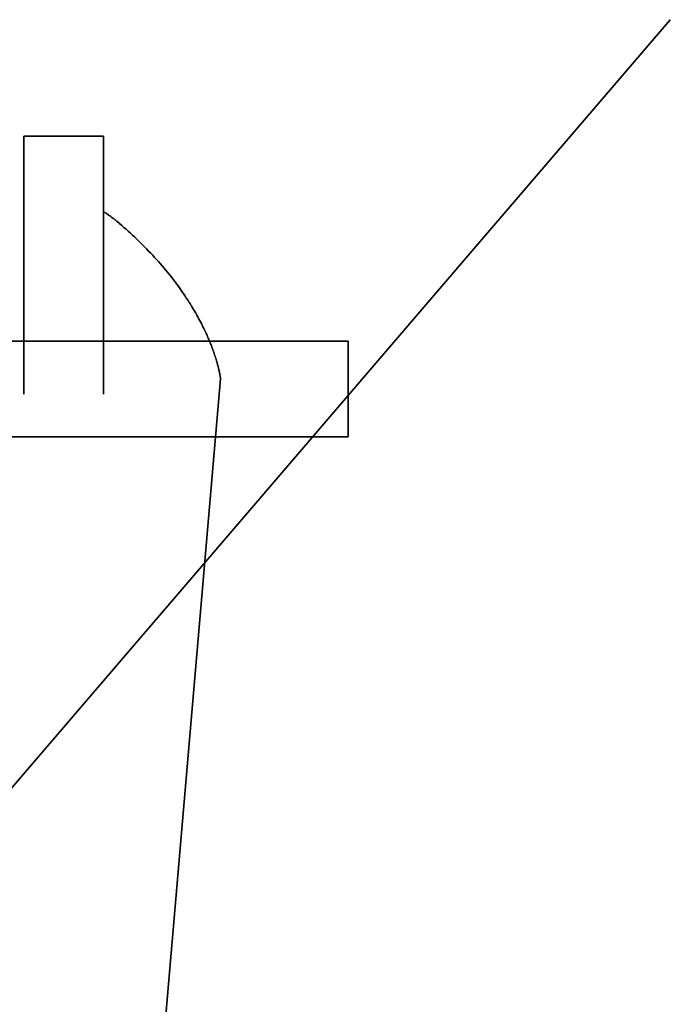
# Model space of a CAD drawing. Header units: inches. Extents: x 0 to 474, y -297 to 0.
# Tile 153 of 256: x 209.566 to 210.515, y -166.652 to -165.218. Entities that reach past the tile are written whole.
import ezdxf

# ---------------------------------------------------------------- set-up
doc = ezdxf.new("R2010")
doc.units = ezdxf.units.IN
doc.header["$MEASUREMENT"] = 0

msp = doc.modelspace()

# ---------------------------------------------------------------- linework, layer by layer
at = {"color": 7, "true_color": 0xffffff}
for p, q in [((207.5848, -168.6313), (210.5148, -165.2183)), ((210.5148, -165.2183), (207.5848, -168.6313)), ((209.5724, -165.3878), (209.5724, -165.7638)), ((209.5724, -165.7638), (209.5724, -165.3878)), ((209.5724, -165.3878), (209.6887, -165.3878)), ((209.6887, -165.3878), (209.5724, -165.3878)), ((209.6887, -165.3878), (209.6887, -165.7638)), ((209.6887, -165.7638), (209.6887, -165.3878)), ((209.6898, -165.4985), (209.691, -165.4992)), ((209.691, -165.4992), (209.6898, -165.4985)), ((209.691, -165.4992), (209.6922, -165.5)), ((209.6922, -165.5), (209.691, -165.4992)), ((209.6922, -165.5), (209.6934, -165.5009)), ((209.6934, -165.5009), (209.6922, -165.5)), ((209.6934, -165.5009), (209.6947, -165.5017)), ((209.6947, -165.5017), (209.6934, -165.5009)), ((209.6947, -165.5017), (209.6961, -165.5027)), ((209.6961, -165.5027), (209.6947, -165.5017)), ((209.6961, -165.5027), (209.6976, -165.5037)), ((209.6976, -165.5037), (209.6961, -165.5027)), ((209.6976, -165.5037), (209.6991, -165.5049)), ((209.6991, -165.5049), (209.6976, -165.5037)), ((209.6991, -165.5049), (209.7009, -165.5061)), ((209.7009, -165.5061), (209.6991, -165.5049)), ((209.7009, -165.5061), (209.7029, -165.5077)), ((209.7029, -165.5077), (209.7009, -165.5061)), ((209.7081, -165.5119), (209.7119, -165.5151)), ((209.7119, -165.5151), (209.7081, -165.5119)), ((209.7119, -165.5151), (209.7152, -165.5179)), ((209.7152, -165.5179), (209.7119, -165.5151)), ((209.7152, -165.5179), (209.7184, -165.5207)), ((209.7184, -165.5207), (209.7152, -165.5179)), ((209.7184, -165.5207), (209.7216, -165.5235)), ((209.7216, -165.5235), (209.7184, -165.5207)), ((209.7216, -165.5235), (209.7247, -165.5263)), ((209.7247, -165.5263), (209.7216, -165.5235)), ((209.7247, -165.5263), (209.7278, -165.5291)), ((209.7278, -165.5291), (209.7247, -165.5263)), ((209.7278, -165.5291), (209.7308, -165.5319)), ((209.7308, -165.5319), (209.7278, -165.5291)), ((209.7308, -165.5319), (209.7338, -165.5347)), ((209.7338, -165.5347), (209.7308, -165.5319)), ((209.7338, -165.5347), (209.7367, -165.5375)), ((209.7367, -165.5375), (209.7338, -165.5347)), ((209.7367, -165.5375), (209.7396, -165.5403)), ((209.7396, -165.5403), (209.7367, -165.5375)), ((209.7396, -165.5403), (209.7425, -165.5431)), ((209.7425, -165.5431), (209.7396, -165.5403)), ((209.7425, -165.5431), (209.7453, -165.5459)), ((209.7453, -165.5459), (209.7425, -165.5431)), ((209.7453, -165.5459), (209.7484, -165.549)), ((209.7484, -165.549), (209.7453, -165.5459)), ((209.7484, -165.549), (209.7515, -165.5521)), ((209.7515, -165.5521), (209.7484, -165.549)), ((209.7515, -165.5521), (209.7544, -165.5552)), ((209.7544, -165.5552), (209.7515, -165.5521)), ((209.7544, -165.5552), (209.7574, -165.5583)), ((209.7574, -165.5583), (209.7544, -165.5552)), ((209.7574, -165.5583), (209.7603, -165.5613)), ((209.7603, -165.5613), (209.7574, -165.5583)), ((209.7603, -165.5613), (209.7631, -165.5644)), ((209.7631, -165.5644), (209.7603, -165.5613)), ((209.7631, -165.5644), (209.7659, -165.5675)), ((209.7659, -165.5675), (209.7631, -165.5644)), ((209.7659, -165.5675), (209.7686, -165.5705)), ((209.7686, -165.5705), (209.7659, -165.5675)), ((209.7686, -165.5705), (209.7713, -165.5735)), ((209.7713, -165.5735), (209.7686, -165.5705)), ((209.7713, -165.5735), (209.7739, -165.5765)), ((209.7739, -165.5765), (209.7713, -165.5735)), ((209.7739, -165.5765), (209.7764, -165.5796)), ((209.7764, -165.5796), (209.7739, -165.5765)), ((209.7764, -165.5796), (209.7789, -165.5826)), ((209.7789, -165.5826), (209.7764, -165.5796)), ((209.7789, -165.5826), (209.7814, -165.5855)), ((209.7814, -165.5855), (209.7789, -165.5826)), ((209.7814, -165.5855), (209.7838, -165.5885)), ((209.7838, -165.5885), (209.7814, -165.5855)), ((209.7838, -165.5885), (209.7862, -165.5915)), ((209.7862, -165.5915), (209.7838, -165.5885)), ((209.7862, -165.5915), (209.7885, -165.5944)), ((209.7885, -165.5944), (209.7862, -165.5915)), ((209.7885, -165.5944), (209.7907, -165.5973)), ((209.7907, -165.5973), (209.7885, -165.5944)), ((209.7907, -165.5973), (209.793, -165.6002)), ((209.793, -165.6002), (209.7907, -165.5973)), ((209.793, -165.6002), (209.7951, -165.6031)), ((209.7951, -165.6031), (209.793, -165.6002)), ((209.7951, -165.6031), (209.7972, -165.606)), ((209.7972, -165.606), (209.7951, -165.6031)), ((209.7972, -165.606), (209.7993, -165.6089)), ((209.7993, -165.6089), (209.7972, -165.606)), ((209.7993, -165.6089), (209.8013, -165.6117)), ((209.8013, -165.6117), (209.7993, -165.6089)), ((209.8013, -165.6117), (209.8035, -165.6148)), ((209.8035, -165.6148), (209.8013, -165.6117)), ((209.8035, -165.6148), (209.8057, -165.618)), ((209.8057, -165.618), (209.8035, -165.6148)), ((209.8057, -165.618), (209.8078, -165.6211)), ((209.8078, -165.6211), (209.8057, -165.618)), ((209.8078, -165.6211), (209.8098, -165.6241)), ((209.8098, -165.6241), (209.8078, -165.6211)), ((209.8098, -165.6241), (209.8118, -165.6272)), ((209.8118, -165.6272), (209.8098, -165.6241)), ((209.8118, -165.6272), (209.8135, -165.6299)), ((209.8135, -165.6299), (209.8118, -165.6272)), ((209.8135, -165.6299), (209.8152, -165.6326)), ((209.8152, -165.6326), (209.8135, -165.6299)), ((209.8152, -165.6326), (209.8169, -165.6352)), ((209.8169, -165.6352), (209.8152, -165.6326)), ((209.8169, -165.6352), (209.8185, -165.6379)), ((209.8185, -165.6379), (209.8169, -165.6352)), ((209.8185, -165.6379), (209.82, -165.6405)), ((209.82, -165.6405), (209.8185, -165.6379)), ((209.82, -165.6405), (209.8216, -165.6431)), ((209.8216, -165.6431), (209.82, -165.6405)), ((209.8216, -165.6431), (209.8231, -165.6457)), ((209.8231, -165.6457), (209.8216, -165.6431)), ((209.8231, -165.6457), (209.8245, -165.6483)), ((209.8245, -165.6483), (209.8231, -165.6457)), ((209.8245, -165.6483), (209.8259, -165.6508)), ((209.8259, -165.6508), (209.8245, -165.6483)), ((209.8259, -165.6508), (209.8273, -165.6533)), ((209.8273, -165.6533), (209.8259, -165.6508)), ((209.8273, -165.6533), (209.8286, -165.6558)), ((209.8286, -165.6558), (209.8273, -165.6533)), ((209.8286, -165.6558), (209.8299, -165.6583)), ((209.8299, -165.6583), (209.8286, -165.6558)), ((209.8299, -165.6583), (209.8312, -165.6607)), ((209.8312, -165.6607), (209.8299, -165.6583)), ((209.8312, -165.6607), (209.8324, -165.6631)), ((209.8324, -165.6631), (209.8312, -165.6607)), ((209.8324, -165.6631), (209.8336, -165.6655)), ((209.8336, -165.6655), (209.8324, -165.6631)), ((209.8336, -165.6655), (209.8348, -165.6678)), ((209.8348, -165.6678), (209.8336, -165.6655)), ((209.8348, -165.6678), (209.8358, -165.6699)), ((209.8358, -165.6699), (209.8348, -165.6678)), ((209.8358, -165.6699), (209.8367, -165.6719)), ((209.8367, -165.6719), (209.8358, -165.6699)), ((209.8367, -165.6719), (209.8377, -165.674)), ((209.8377, -165.674), (209.8367, -165.6719)), ((209.8377, -165.674), (209.8386, -165.676)), ((209.8386, -165.676), (209.8377, -165.674)), ((208.1572, -165.6863), (210.0454, -165.6863)), ((210.0454, -165.6863), (208.1572, -165.6863)), ((209.8386, -165.676), (209.8395, -165.6779)), ((209.8395, -165.6779), (209.8386, -165.676)), ((209.8395, -165.6779), (209.8403, -165.6799)), ((209.8403, -165.6799), (209.8395, -165.6779)), ((209.8403, -165.6799), (209.8412, -165.6818)), ((209.8412, -165.6818), (209.8403, -165.6799)), ((209.8412, -165.6818), (209.842, -165.6837)), ((209.842, -165.6837), (209.8412, -165.6818)), ((209.842, -165.6837), (209.8427, -165.6854)), ((209.8427, -165.6854), (209.842, -165.6837)), ((209.8427, -165.6854), (209.8434, -165.687)), ((209.8434, -165.687), (209.8427, -165.6854)), ((209.8434, -165.687), (209.844, -165.6886)), ((209.844, -165.6886), (209.8434, -165.687)), ((209.844, -165.6886), (209.8447, -165.6902)), ((209.8447, -165.6902), (209.844, -165.6886)), ((210.0454, -165.8259), (210.0454, -165.6863)), ((210.0454, -165.6863), (210.0454, -165.8259)), ((209.8447, -165.6902), (209.8453, -165.6918)), ((209.8453, -165.6918), (209.8447, -165.6902)), ((209.8453, -165.6918), (209.8459, -165.6933)), ((209.8459, -165.6933), (209.8453, -165.6918)), ((209.8459, -165.6933), (209.8465, -165.6948)), ((209.8465, -165.6948), (209.8459, -165.6933)), ((209.8465, -165.6948), (209.8471, -165.6963)), ((209.8471, -165.6963), (209.8465, -165.6948)), ((209.8471, -165.6963), (209.8475, -165.6976)), ((209.8475, -165.6976), (209.8471, -165.6963)), ((209.8475, -165.6976), (209.848, -165.6989)), ((209.848, -165.6989), (209.8475, -165.6976)), ((209.848, -165.6989), (209.8484, -165.7001)), ((209.8484, -165.7001), (209.848, -165.6989)), ((209.8484, -165.7001), (209.8489, -165.7013)), ((209.8489, -165.7013), (209.8484, -165.7001)), ((209.8489, -165.7013), (209.8493, -165.7026)), ((209.8493, -165.7026), (209.8489, -165.7013)), ((209.8493, -165.7026), (209.8497, -165.7038)), ((209.8497, -165.7038), (209.8493, -165.7026)), ((209.8497, -165.7038), (209.8501, -165.7049)), ((209.8501, -165.7049), (209.8497, -165.7038)), ((209.8501, -165.7049), (209.8505, -165.7061)), ((209.8505, -165.7061), (209.8501, -165.7049)), ((209.8505, -165.7061), (209.8509, -165.7072)), ((209.8509, -165.7072), (209.8505, -165.7061)), ((209.8509, -165.7072), (209.8512, -165.7082)), ((209.8512, -165.7082), (209.8509, -165.7072)), ((209.8512, -165.7082), (209.8515, -165.7091)), ((209.8515, -165.7091), (209.8512, -165.7082)), ((209.8515, -165.7091), (209.8518, -165.71)), ((209.8518, -165.71), (209.8515, -165.7091)), ((209.8518, -165.71), (209.8521, -165.711)), ((209.8521, -165.711), (209.8518, -165.71)), ((209.8521, -165.711), (209.8524, -165.7118)), ((209.8524, -165.7118), (209.8521, -165.711)), ((209.8524, -165.7118), (209.8527, -165.7127)), ((209.8527, -165.7127), (209.8524, -165.7118)), ((209.8527, -165.7127), (209.8529, -165.7136)), ((209.8529, -165.7136), (209.8527, -165.7127)), ((209.8529, -165.7136), (209.8532, -165.7145)), ((209.8532, -165.7145), (209.8529, -165.7136)), ((209.8532, -165.7145), (209.8534, -165.7153)), ((209.8534, -165.7153), (209.8532, -165.7145)), ((209.8534, -165.7153), (209.8537, -165.7162)), ((209.8537, -165.7162), (209.8534, -165.7153)), ((209.8537, -165.7162), (209.8539, -165.717)), ((209.8539, -165.717), (209.8537, -165.7162)), ((209.8539, -165.717), (209.8541, -165.7176)), ((209.8541, -165.7176), (209.8539, -165.717)), ((209.8541, -165.7176), (209.8543, -165.7183)), ((209.8543, -165.7183), (209.8541, -165.7176)), ((209.8543, -165.7183), (209.8545, -165.7189)), ((209.8545, -165.7189), (209.8543, -165.7183)), ((209.8545, -165.7189), (209.8546, -165.7195)), ((209.8546, -165.7195), (209.8545, -165.7189)), ((209.8546, -165.7195), (209.8548, -165.7202)), ((209.8548, -165.7202), (209.8546, -165.7195)), ((209.8548, -165.7202), (209.855, -165.7208)), ((209.855, -165.7208), (209.8548, -165.7202)), ((209.855, -165.7208), (209.8551, -165.7214)), ((209.8551, -165.7214), (209.855, -165.7208)), ((209.8551, -165.7214), (209.8553, -165.722)), ((209.8553, -165.722), (209.8551, -165.7214)), ((209.8553, -165.722), (209.8554, -165.7226)), ((209.8554, -165.7226), (209.8553, -165.722)), ((209.8554, -165.7226), (209.8556, -165.7232)), ((209.8556, -165.7232), (209.8554, -165.7226)), ((209.8556, -165.7232), (209.8557, -165.7237)), ((209.8557, -165.7237), (209.8556, -165.7232)), ((209.8557, -165.7237), (209.8559, -165.7243)), ((209.8559, -165.7243), (209.8557, -165.7237)), ((209.8559, -165.7243), (209.856, -165.7248)), ((209.856, -165.7248), (209.8559, -165.7243)), ((209.856, -165.7248), (209.8561, -165.7254)), ((209.8561, -165.7254), (209.856, -165.7248)), ((209.8561, -165.7254), (209.8562, -165.7258)), ((209.8562, -165.7258), (209.8561, -165.7254)), ((209.8562, -165.7258), (209.8563, -165.7262)), ((209.8563, -165.7262), (209.8562, -165.7258)), ((209.8563, -165.7262), (209.8564, -165.7266)), ((209.8564, -165.7266), (209.8563, -165.7262)), ((209.8564, -165.7266), (209.8565, -165.727)), ((209.8565, -165.727), (209.8564, -165.7266)), ((209.8565, -165.727), (209.8566, -165.7274)), ((209.8566, -165.7274), (209.8565, -165.727)), ((209.8566, -165.7274), (209.8567, -165.7277)), ((209.8567, -165.7277), (209.8566, -165.7274)), ((209.8567, -165.7277), (209.8568, -165.7281)), ((209.8568, -165.7281), (209.8567, -165.7277)), ((209.8568, -165.7281), (209.8569, -165.7285)), ((209.8569, -165.7285), (209.8568, -165.7281)), ((209.8569, -165.7285), (209.857, -165.7288)), ((209.857, -165.7288), (209.8569, -165.7285)), ((209.857, -165.7288), (209.857, -165.7292)), ((209.857, -165.7292), (209.857, -165.7288)), ((209.857, -165.7292), (209.8571, -165.7296)), ((209.8571, -165.7296), (209.857, -165.7292)), ((209.8571, -165.7296), (209.8572, -165.7299)), ((209.8572, -165.7299), (209.8571, -165.7296)), ((209.8572, -165.7299), (209.8573, -165.7303)), ((209.8573, -165.7303), (209.8572, -165.7299)), ((209.8573, -165.7303), (209.8573, -165.7306)), ((209.8573, -165.7306), (209.8573, -165.7303)), ((209.8573, -165.7306), (209.8574, -165.7309)), ((209.8574, -165.7309), (209.8573, -165.7306)), ((209.8574, -165.7309), (209.8575, -165.7313)), ((209.8575, -165.7313), (209.8574, -165.7309)), ((209.8575, -165.7313), (209.8576, -165.7316)), ((209.8576, -165.7316), (209.8575, -165.7313)), ((209.8576, -165.7316), (209.8576, -165.7319)), ((209.8576, -165.7319), (209.8576, -165.7316)), ((209.8576, -165.7319), (209.8577, -165.7322)), ((209.8577, -165.7322), (209.8576, -165.7319)), ((209.6577, -168.0856), (209.8592, -165.7413)), ((209.8592, -165.7413), (209.6577, -168.0856)), ((209.8577, -165.7322), (209.8578, -165.7325)), ((209.8578, -165.7325), (209.8577, -165.7322)), ((209.8578, -165.7325), (209.8578, -165.7328)), ((209.8578, -165.7328), (209.8578, -165.7325)), ((209.8578, -165.7328), (209.8579, -165.733)), ((209.8579, -165.733), (209.8578, -165.7328)), ((209.8579, -165.733), (209.8579, -165.7332)), ((209.8579, -165.7332), (209.8579, -165.733)), ((209.8579, -165.7332), (209.8579, -165.7334)), ((209.8579, -165.7334), (209.8579, -165.7332)), ((209.8579, -165.7334), (209.858, -165.7336)), ((209.858, -165.7336), (209.8579, -165.7334)), ((209.858, -165.7336), (209.858, -165.7338)), ((209.858, -165.7338), (209.858, -165.7336)), ((209.858, -165.7338), (209.858, -165.734)), ((209.858, -165.734), (209.858, -165.7338)), ((209.858, -165.734), (209.8581, -165.7342)), ((209.8581, -165.7342), (209.858, -165.734)), ((209.8581, -165.7342), (209.8581, -165.7344)), ((209.8581, -165.7344), (209.8581, -165.7342)), ((209.8581, -165.7344), (209.8582, -165.7346)), ((209.8582, -165.7346), (209.8581, -165.7344)), ((209.8582, -165.7346), (209.8582, -165.7348)), ((209.8582, -165.7348), (209.8582, -165.7346)), ((209.8582, -165.7348), (209.8582, -165.7349)), ((209.8582, -165.7349), (209.8582, -165.7348)), ((209.8582, -165.7349), (209.8583, -165.7351)), ((209.8583, -165.7351), (209.8582, -165.7349)), ((209.8583, -165.7351), (209.8583, -165.7353)), ((209.8583, -165.7353), (209.8583, -165.7351)), ((209.8583, -165.7353), (209.8583, -165.7354)), ((209.8583, -165.7354), (209.8583, -165.7353)), ((209.8583, -165.7354), (209.8584, -165.7356)), ((209.8584, -165.7356), (209.8583, -165.7354)), ((209.8584, -165.7356), (209.8584, -165.7358)), ((209.8584, -165.7358), (209.8584, -165.7356)), ((209.8584, -165.7358), (209.8584, -165.7359)), ((209.8584, -165.7359), (209.8584, -165.7358)), ((209.8584, -165.7359), (209.8584, -165.7361)), ((209.8584, -165.7361), (209.8584, -165.7359)), ((209.8584, -165.7361), (209.8585, -165.7363)), ((209.8585, -165.7363), (209.8584, -165.7361)), ((209.8585, -165.7363), (209.8585, -165.7364)), ((209.8585, -165.7364), (209.8585, -165.7363)), ((209.8585, -165.7364), (209.8585, -165.7366)), ((209.8585, -165.7366), (209.8585, -165.7364)), ((209.8585, -165.7366), (209.8585, -165.7367)), ((209.8585, -165.7367), (209.8585, -165.7366)), ((209.8585, -165.7367), (209.8586, -165.7369)), ((209.8586, -165.7369), (209.8585, -165.7367)), ((209.8586, -165.7369), (209.8586, -165.737)), ((209.8586, -165.737), (209.8586, -165.7369)), ((209.8586, -165.737), (209.8586, -165.7372)), ((209.8586, -165.7372), (209.8586, -165.737)), ((209.8586, -165.7372), (209.8586, -165.7373)), ((209.8586, -165.7373), (209.8586, -165.7372)), ((209.8586, -165.7373), (209.8587, -165.7375)), ((209.8587, -165.7375), (209.8586, -165.7373)), ((209.8587, -165.7375), (209.8587, -165.7376)), ((209.8587, -165.7376), (209.8587, -165.7375)), ((209.8587, -165.7376), (209.8587, -165.7377)), ((209.8587, -165.7377), (209.8587, -165.7376)), ((209.8587, -165.7377), (209.8587, -165.7379)), ((209.8587, -165.7379), (209.8587, -165.7377)), ((209.8587, -165.7379), (209.8588, -165.738)), ((209.8588, -165.738), (209.8587, -165.7379)), ((209.8588, -165.738), (209.8588, -165.7381)), ((209.8588, -165.7381), (209.8588, -165.738)), ((209.8588, -165.7381), (209.8588, -165.7382)), ((209.8588, -165.7382), (209.8588, -165.7381)), ((209.8588, -165.7382), (209.8588, -165.7384)), ((209.8588, -165.7384), (209.8588, -165.7382)), ((209.8588, -165.7384), (209.8588, -165.7385)), ((209.8588, -165.7385), (209.8588, -165.7384)), ((209.8588, -165.7385), (209.8589, -165.7386)), ((209.8589, -165.7386), (209.8588, -165.7385)), ((209.8589, -165.7386), (209.8589, -165.7387)), ((209.8589, -165.7387), (209.8589, -165.7386)), ((209.8589, -165.7387), (209.8589, -165.7388)), ((209.8589, -165.7388), (209.8589, -165.7387)), ((209.8589, -165.7388), (209.8589, -165.7388)), ((209.8589, -165.7388), (209.8589, -165.7388)), ((209.8589, -165.7388), (209.8589, -165.7389)), ((209.8589, -165.7389), (209.8589, -165.7388)), ((209.8589, -165.7389), (209.8589, -165.739)), ((209.8589, -165.739), (209.8589, -165.7389)), ((209.8589, -165.7389), (209.8589, -165.7389)), ((209.8589, -165.7389), (209.8589, -165.7389)), ((209.8589, -165.739), (209.8589, -165.7391)), ((209.8589, -165.7391), (209.8589, -165.739)), ((209.8589, -165.7391), (209.8589, -165.7392)), ((209.8589, -165.7392), (209.8589, -165.7391)), ((209.8589, -165.7391), (209.8589, -165.7391)), ((209.8589, -165.7391), (209.8589, -165.7391)), ((209.8589, -165.7392), (209.859, -165.7393)), ((209.859, -165.7393), (209.8589, -165.7392)), ((209.8589, -165.7392), (209.8589, -165.7392)), ((209.8589, -165.7392), (209.8589, -165.7392)), ((209.859, -165.7393), (209.859, -165.7393)), ((209.859, -165.7393), (209.859, -165.7393)), ((209.859, -165.7393), (209.859, -165.7394)), ((209.859, -165.7394), (209.859, -165.7393)), ((209.859, -165.7394), (209.859, -165.7395)), ((209.859, -165.7395), (209.859, -165.7394)), ((209.859, -165.7394), (209.859, -165.7394)), ((209.859, -165.7394), (209.859, -165.7394)), ((209.859, -165.7395), (209.859, -165.7395)), ((209.859, -165.7395), (209.859, -165.7395)), ((209.859, -165.7395), (209.859, -165.7396)), ((209.859, -165.7396), (209.859, -165.7395)), ((209.859, -165.7396), (209.859, -165.7397)), ((209.859, -165.7397), (209.859, -165.7396)), ((209.859, -165.7396), (209.859, -165.7396)), ((209.859, -165.7396), (209.859, -165.7396)), ((209.859, -165.7396), (209.859, -165.7396)), ((209.859, -165.7396), (209.859, -165.7396)), ((209.859, -165.7397), (209.859, -165.7398)), ((209.859, -165.7398), (209.859, -165.7397)), ((209.859, -165.7397), (209.859, -165.7397)), ((209.859, -165.7397), (209.859, -165.7397)), ((209.859, -165.7398), (209.859, -165.7399)), ((209.859, -165.7399), (209.859, -165.7398)), ((209.859, -165.7398), (209.859, -165.7398)), ((209.859, -165.7398), (209.859, -165.7398)), ((209.859, -165.7399), (209.8591, -165.74)), ((209.8591, -165.74), (209.859, -165.7399)), ((209.859, -165.7399), (209.859, -165.7399)), ((209.859, -165.7399), (209.859, -165.7399)), ((209.8591, -165.74), (209.8591, -165.74)), ((209.8591, -165.74), (209.8591, -165.74)), ((209.8591, -165.74), (209.8591, -165.74)), ((209.8591, -165.74), (209.8591, -165.74)), ((209.8591, -165.7401), (209.8591, -165.74)), ((209.8591, -165.74), (209.8591, -165.7401)), ((209.8591, -165.7401), (209.8591, -165.7402)), ((209.8591, -165.7402), (209.8591, -165.7401)), ((209.8591, -165.7401), (209.8591, -165.7401)), ((209.8591, -165.7401), (209.8591, -165.7401)), ((209.8591, -165.7402), (209.8591, -165.7403)), ((209.8591, -165.7403), (209.8591, -165.7402)), ((209.8591, -165.7402), (209.8591, -165.7402)), ((209.8591, -165.7402), (209.8591, -165.7402)), ((209.8591, -165.7402), (209.8591, -165.7402)), ((209.8591, -165.7402), (209.8591, -165.7402)), ((209.8591, -165.7403), (209.8591, -165.7404)), ((209.8591, -165.7404), (209.8591, -165.7403)), ((209.8591, -165.7403), (209.8591, -165.7403)), ((209.8591, -165.7403), (209.8591, -165.7403)), ((209.8591, -165.7403), (209.8591, -165.7403)), ((209.8591, -165.7403), (209.8591, -165.7403)), ((209.8591, -165.7404), (209.8591, -165.7405)), ((209.8591, -165.7405), (209.8591, -165.7404)), ((209.8591, -165.7404), (209.8591, -165.7404)), ((209.8591, -165.7404), (209.8591, -165.7404)), ((209.8591, -165.7404), (209.8591, -165.7404)), ((209.8591, -165.7404), (209.8591, -165.7404)), ((209.8591, -165.7405), (209.8591, -165.7405)), ((209.8591, -165.7405), (209.8591, -165.7405)), ((209.8591, -165.7405), (209.8591, -165.7406)), ((209.8591, -165.7406), (209.8591, -165.7405)), ((209.8591, -165.7405), (209.8591, -165.7405)), ((209.8591, -165.7405), (209.8591, -165.7405)), ((209.8591, -165.7406), (209.8591, -165.7407)), ((209.8591, -165.7407), (209.8591, -165.7406)), ((209.8591, -165.7406), (209.8591, -165.7406)), ((209.8591, -165.7406), (209.8591, -165.7406)), ((209.8591, -165.7406), (209.8591, -165.7406)), ((209.8591, -165.7406), (209.8591, -165.7406)), ((209.8591, -165.7407), (209.8592, -165.7407)), ((209.8592, -165.7407), (209.8591, -165.7407)), ((209.8592, -165.7407), (209.8592, -165.7408)), ((209.8592, -165.7408), (209.8592, -165.7407)), ((209.8592, -165.7407), (209.8592, -165.7407)), ((209.8592, -165.7407), (209.8592, -165.7407)), ((209.8592, -165.7407), (209.8592, -165.7407)), ((209.8592, -165.7407), (209.8592, -165.7407)), ((209.8592, -165.7408), (209.8592, -165.7409)), ((209.8592, -165.7409), (209.8592, -165.7408)), ((209.8592, -165.7408), (209.8592, -165.7408)), ((209.8592, -165.7408), (209.8592, -165.7408)), ((209.8592, -165.7408), (209.8592, -165.7408)), ((209.8592, -165.7408), (209.8592, -165.7408)), ((209.8592, -165.7408), (209.8592, -165.7408)), ((209.8592, -165.7408), (209.8592, -165.7408)), ((209.8592, -165.741), (209.8592, -165.7409)), ((209.8592, -165.7409), (209.8592, -165.741)), ((209.8592, -165.7409), (209.8592, -165.7409)), ((209.8592, -165.7409), (209.8592, -165.7409)), ((209.8592, -165.7409), (209.8592, -165.7409)), ((209.8592, -165.7409), (209.8592, -165.7409)), ((209.8592, -165.7409), (209.8592, -165.7409)), ((209.8592, -165.7409), (209.8592, -165.7409)), ((209.8592, -165.741), (209.8592, -165.7411)), ((209.8592, -165.7411), (209.8592, -165.741)), ((209.8592, -165.741), (209.8592, -165.741)), ((209.8592, -165.741), (209.8592, -165.741)), ((209.8592, -165.741), (209.8592, -165.741)), ((209.8592, -165.741), (209.8592, -165.741)), ((209.8592, -165.741), (209.8592, -165.741)), ((209.8592, -165.741), (209.8592, -165.741)), ((209.8592, -165.741), (209.8592, -165.741)), ((209.8592, -165.741), (209.8592, -165.741)), ((209.8592, -165.7411), (209.8592, -165.7412)), ((209.8592, -165.7412), (209.8592, -165.7411)), ((209.8592, -165.7411), (209.8592, -165.7411)), ((209.8592, -165.7411), (209.8592, -165.7411)), ((209.8592, -165.7411), (209.8592, -165.7411)), ((209.8592, -165.7411), (209.8592, -165.7411)), ((209.8592, -165.7411), (209.8592, -165.7411)), ((209.8592, -165.7411), (209.8592, -165.7411)), ((209.8592, -165.7411), (209.8592, -165.7411)), ((209.8592, -165.7411), (209.8592, -165.7411)), ((209.8592, -165.7411), (209.8592, -165.7411)), ((209.8592, -165.7411), (209.8592, -165.7411)), ((209.8592, -165.7412), (209.8592, -165.7412)), ((209.8592, -165.7412), (209.8592, -165.7412)), ((209.8592, -165.7412), (209.8592, -165.7412)), ((209.8592, -165.7412), (209.8592, -165.7412)), ((209.8592, -165.7412), (209.8592, -165.7412)), ((209.8592, -165.7412), (209.8592, -165.7412)), ((209.8592, -165.7412), (209.8592, -165.7412)), ((209.8592, -165.7412), (209.8592, -165.7412)), ((209.8592, -165.7412), (209.8592, -165.7412)), ((209.8592, -165.7412), (209.8592, -165.7412)), ((209.8592, -165.7412), (209.8592, -165.7412)), ((209.8592, -165.7412), (209.8592, -165.7412)), ((209.8592, -165.7412), (209.8592, -165.7412)), ((209.8592, -165.7412), (209.8592, -165.7412)), ((209.8592, -165.7412), (209.8592, -165.7413)), ((209.8592, -165.7413), (209.8592, -165.7412)), ((209.8592, -165.7413), (209.8592, -165.7413)), ((209.8592, -165.7413), (209.8592, -165.7413)), ((209.8592, -165.7413), (209.8592, -165.7413)), ((209.8592, -165.7413), (209.8592, -165.7413)), ((209.8592, -165.7413), (209.8592, -165.7413)), ((209.8592, -165.7413), (209.8592, -165.7413)), ((209.8592, -165.7413), (209.8592, -165.7413)), ((209.8592, -165.7413), (209.8592, -165.7413)), ((209.8592, -165.7413), (209.8592, -165.7413)), ((209.8592, -165.7413), (209.8592, -165.7413)), ((209.8592, -165.7413), (209.8592, -165.7413)), ((209.8592, -165.7413), (209.8592, -165.7413)), ((209.8592, -165.7413), (209.8592, -165.7413)), ((209.8592, -165.7413), (209.8592, -165.7413)), ((209.8592, -165.7413), (209.8592, -165.7413)), ((209.8592, -165.7413), (209.8592, -165.7413)), ((209.8592, -165.7413), (209.8592, -165.7413)), ((209.8592, -165.7413), (209.8592, -165.7413)), ((209.8592, -165.7413), (209.8592, -165.7413)), ((209.8592, -165.7413), (209.8592, -165.7413)), ((209.8592, -165.7413), (209.8592, -165.7413)), ((209.8592, -165.7413), (209.8592, -165.7413)), ((208.1572, -165.8259), (210.0454, -165.8259)), ((210.0454, -165.8259), (208.1572, -165.8259))]:
    msp.add_line(p, q, dxfattribs=at)
at = {"color": 18, "true_color": 0x000000}
for p, q in [((207.5848, -168.6313), (210.5148, -165.2183)), ((210.5148, -165.2183), (207.5848, -168.6313)), ((209.5724, -165.3878), (209.5724, -165.7638)), ((209.5724, -165.7638), (209.5724, -165.3878)), ((209.5724, -165.3878), (209.6887, -165.3878)), ((209.6887, -165.3878), (209.5724, -165.3878)), ((209.6887, -165.3878), (209.6887, -165.7638)), ((209.6887, -165.7638), (209.6887, -165.3878)), ((209.6898, -165.4985), (209.691, -165.4992)), ((209.691, -165.4992), (209.6898, -165.4985)), ((209.691, -165.4992), (209.6922, -165.5)), ((209.6922, -165.5), (209.691, -165.4992)), ((209.6922, -165.5), (209.6934, -165.5009)), ((209.6934, -165.5009), (209.6922, -165.5)), ((209.6934, -165.5009), (209.6947, -165.5017)), ((209.6947, -165.5017), (209.6934, -165.5009)), ((209.6947, -165.5017), (209.6961, -165.5027)), ((209.6961, -165.5027), (209.6947, -165.5017)), ((209.6961, -165.5027), (209.6976, -165.5037)), ((209.6976, -165.5037), (209.6961, -165.5027)), ((209.6976, -165.5037), (209.6991, -165.5049)), ((209.6991, -165.5049), (209.6976, -165.5037)), ((209.6991, -165.5049), (209.7009, -165.5061)), ((209.7009, -165.5061), (209.6991, -165.5049)), ((209.7009, -165.5061), (209.7029, -165.5077)), ((209.7029, -165.5077), (209.7009, -165.5061)), ((209.7081, -165.5119), (209.7119, -165.5151)), ((209.7119, -165.5151), (209.7081, -165.5119)), ((209.7119, -165.5151), (209.7152, -165.5179)), ((209.7152, -165.5179), (209.7119, -165.5151)), ((209.7152, -165.5179), (209.7184, -165.5207)), ((209.7184, -165.5207), (209.7152, -165.5179)), ((209.7184, -165.5207), (209.7216, -165.5235)), ((209.7216, -165.5235), (209.7184, -165.5207)), ((209.7216, -165.5235), (209.7247, -165.5263)), ((209.7247, -165.5263), (209.7216, -165.5235)), ((209.7247, -165.5263), (209.7278, -165.5291)), ((209.7278, -165.5291), (209.7247, -165.5263)), ((209.7278, -165.5291), (209.7308, -165.5319)), ((209.7308, -165.5319), (209.7278, -165.5291)), ((209.7308, -165.5319), (209.7338, -165.5347)), ((209.7338, -165.5347), (209.7308, -165.5319)), ((209.7338, -165.5347), (209.7367, -165.5375)), ((209.7367, -165.5375), (209.7338, -165.5347)), ((209.7367, -165.5375), (209.7396, -165.5403)), ((209.7396, -165.5403), (209.7367, -165.5375)), ((209.7396, -165.5403), (209.7425, -165.5431)), ((209.7425, -165.5431), (209.7396, -165.5403)), ((209.7425, -165.5431), (209.7453, -165.5459)), ((209.7453, -165.5459), (209.7425, -165.5431)), ((209.7453, -165.5459), (209.7484, -165.549)), ((209.7484, -165.549), (209.7453, -165.5459)), ((209.7484, -165.549), (209.7515, -165.5521)), ((209.7515, -165.5521), (209.7484, -165.549)), ((209.7515, -165.5521), (209.7544, -165.5552)), ((209.7544, -165.5552), (209.7515, -165.5521)), ((209.7544, -165.5552), (209.7574, -165.5583)), ((209.7574, -165.5583), (209.7544, -165.5552)), ((209.7574, -165.5583), (209.7603, -165.5613)), ((209.7603, -165.5613), (209.7574, -165.5583)), ((209.7603, -165.5613), (209.7631, -165.5644)), ((209.7631, -165.5644), (209.7603, -165.5613)), ((209.7631, -165.5644), (209.7659, -165.5675)), ((209.7659, -165.5675), (209.7631, -165.5644)), ((209.7659, -165.5675), (209.7686, -165.5705)), ((209.7686, -165.5705), (209.7659, -165.5675)), ((209.7686, -165.5705), (209.7713, -165.5735)), ((209.7713, -165.5735), (209.7686, -165.5705)), ((209.7713, -165.5735), (209.7739, -165.5765)), ((209.7739, -165.5765), (209.7713, -165.5735)), ((209.7739, -165.5765), (209.7764, -165.5796)), ((209.7764, -165.5796), (209.7739, -165.5765)), ((209.7764, -165.5796), (209.7789, -165.5826)), ((209.7789, -165.5826), (209.7764, -165.5796)), ((209.7789, -165.5826), (209.7814, -165.5855)), ((209.7814, -165.5855), (209.7789, -165.5826)), ((209.7814, -165.5855), (209.7838, -165.5885)), ((209.7838, -165.5885), (209.7814, -165.5855)), ((209.7838, -165.5885), (209.7862, -165.5915)), ((209.7862, -165.5915), (209.7838, -165.5885)), ((209.7862, -165.5915), (209.7885, -165.5944)), ((209.7885, -165.5944), (209.7862, -165.5915)), ((209.7885, -165.5944), (209.7907, -165.5973)), ((209.7907, -165.5973), (209.7885, -165.5944)), ((209.7907, -165.5973), (209.793, -165.6002)), ((209.793, -165.6002), (209.7907, -165.5973)), ((209.793, -165.6002), (209.7951, -165.6031)), ((209.7951, -165.6031), (209.793, -165.6002)), ((209.7951, -165.6031), (209.7972, -165.606)), ((209.7972, -165.606), (209.7951, -165.6031)), ((209.7972, -165.606), (209.7993, -165.6089)), ((209.7993, -165.6089), (209.7972, -165.606)), ((209.7993, -165.6089), (209.8013, -165.6117)), ((209.8013, -165.6117), (209.7993, -165.6089)), ((209.8013, -165.6117), (209.8035, -165.6148)), ((209.8035, -165.6148), (209.8013, -165.6117)), ((209.8035, -165.6148), (209.8057, -165.618)), ((209.8057, -165.618), (209.8035, -165.6148)), ((209.8057, -165.618), (209.8078, -165.6211)), ((209.8078, -165.6211), (209.8057, -165.618)), ((209.8078, -165.6211), (209.8098, -165.6241)), ((209.8098, -165.6241), (209.8078, -165.6211)), ((209.8098, -165.6241), (209.8118, -165.6272)), ((209.8118, -165.6272), (209.8098, -165.6241)), ((209.8118, -165.6272), (209.8135, -165.6299)), ((209.8135, -165.6299), (209.8118, -165.6272)), ((209.8135, -165.6299), (209.8152, -165.6326)), ((209.8152, -165.6326), (209.8135, -165.6299)), ((209.8152, -165.6326), (209.8169, -165.6352)), ((209.8169, -165.6352), (209.8152, -165.6326)), ((209.8169, -165.6352), (209.8185, -165.6379)), ((209.8185, -165.6379), (209.8169, -165.6352)), ((209.8185, -165.6379), (209.82, -165.6405)), ((209.82, -165.6405), (209.8185, -165.6379)), ((209.82, -165.6405), (209.8216, -165.6431)), ((209.8216, -165.6431), (209.82, -165.6405)), ((209.8216, -165.6431), (209.8231, -165.6457)), ((209.8231, -165.6457), (209.8216, -165.6431)), ((209.8231, -165.6457), (209.8245, -165.6483)), ((209.8245, -165.6483), (209.8231, -165.6457)), ((209.8245, -165.6483), (209.8259, -165.6508)), ((209.8259, -165.6508), (209.8245, -165.6483)), ((209.8259, -165.6508), (209.8273, -165.6533)), ((209.8273, -165.6533), (209.8259, -165.6508)), ((209.8273, -165.6533), (209.8286, -165.6558)), ((209.8286, -165.6558), (209.8273, -165.6533)), ((209.8286, -165.6558), (209.8299, -165.6583)), ((209.8299, -165.6583), (209.8286, -165.6558)), ((209.8299, -165.6583), (209.8312, -165.6607)), ((209.8312, -165.6607), (209.8299, -165.6583)), ((209.8312, -165.6607), (209.8324, -165.6631)), ((209.8324, -165.6631), (209.8312, -165.6607)), ((209.8324, -165.6631), (209.8336, -165.6655)), ((209.8336, -165.6655), (209.8324, -165.6631)), ((209.8336, -165.6655), (209.8348, -165.6678)), ((209.8348, -165.6678), (209.8336, -165.6655)), ((209.8348, -165.6678), (209.8358, -165.6699)), ((209.8358, -165.6699), (209.8348, -165.6678)), ((209.8358, -165.6699), (209.8367, -165.6719)), ((209.8367, -165.6719), (209.8358, -165.6699)), ((209.8367, -165.6719), (209.8377, -165.674)), ((209.8377, -165.674), (209.8367, -165.6719)), ((209.8377, -165.674), (209.8386, -165.676)), ((209.8386, -165.676), (209.8377, -165.674)), ((208.1572, -165.6863), (210.0454, -165.6863)), ((210.0454, -165.6863), (208.1572, -165.6863)), ((209.8386, -165.676), (209.8395, -165.6779)), ((209.8395, -165.6779), (209.8386, -165.676)), ((209.8395, -165.6779), (209.8403, -165.6799)), ((209.8403, -165.6799), (209.8395, -165.6779)), ((209.8403, -165.6799), (209.8412, -165.6818)), ((209.8412, -165.6818), (209.8403, -165.6799)), ((209.8412, -165.6818), (209.842, -165.6837)), ((209.842, -165.6837), (209.8412, -165.6818)), ((209.842, -165.6837), (209.8427, -165.6854)), ((209.8427, -165.6854), (209.842, -165.6837)), ((209.8427, -165.6854), (209.8434, -165.687)), ((209.8434, -165.687), (209.8427, -165.6854)), ((209.8434, -165.687), (209.844, -165.6886)), ((209.844, -165.6886), (209.8434, -165.687)), ((209.844, -165.6886), (209.8447, -165.6902)), ((209.8447, -165.6902), (209.844, -165.6886)), ((210.0454, -165.8259), (210.0454, -165.6863)), ((210.0454, -165.6863), (210.0454, -165.8259)), ((209.8447, -165.6902), (209.8453, -165.6918)), ((209.8453, -165.6918), (209.8447, -165.6902)), ((209.8453, -165.6918), (209.8459, -165.6933)), ((209.8459, -165.6933), (209.8453, -165.6918)), ((209.8459, -165.6933), (209.8465, -165.6948)), ((209.8465, -165.6948), (209.8459, -165.6933)), ((209.8465, -165.6948), (209.8471, -165.6963)), ((209.8471, -165.6963), (209.8465, -165.6948)), ((209.8471, -165.6963), (209.8475, -165.6976)), ((209.8475, -165.6976), (209.8471, -165.6963)), ((209.8475, -165.6976), (209.848, -165.6989)), ((209.848, -165.6989), (209.8475, -165.6976)), ((209.848, -165.6989), (209.8484, -165.7001)), ((209.8484, -165.7001), (209.848, -165.6989)), ((209.8484, -165.7001), (209.8489, -165.7013)), ((209.8489, -165.7013), (209.8484, -165.7001)), ((209.8489, -165.7013), (209.8493, -165.7026)), ((209.8493, -165.7026), (209.8489, -165.7013)), ((209.8493, -165.7026), (209.8497, -165.7038)), ((209.8497, -165.7038), (209.8493, -165.7026)), ((209.8497, -165.7038), (209.8501, -165.7049)), ((209.8501, -165.7049), (209.8497, -165.7038)), ((209.8501, -165.7049), (209.8505, -165.7061)), ((209.8505, -165.7061), (209.8501, -165.7049)), ((209.8505, -165.7061), (209.8509, -165.7072)), ((209.8509, -165.7072), (209.8505, -165.7061)), ((209.8509, -165.7072), (209.8512, -165.7082)), ((209.8512, -165.7082), (209.8509, -165.7072)), ((209.8512, -165.7082), (209.8515, -165.7091)), ((209.8515, -165.7091), (209.8512, -165.7082)), ((209.8515, -165.7091), (209.8518, -165.71)), ((209.8518, -165.71), (209.8515, -165.7091)), ((209.8518, -165.71), (209.8521, -165.711)), ((209.8521, -165.711), (209.8518, -165.71)), ((209.8521, -165.711), (209.8524, -165.7118)), ((209.8524, -165.7118), (209.8521, -165.711)), ((209.8524, -165.7118), (209.8527, -165.7127)), ((209.8527, -165.7127), (209.8524, -165.7118)), ((209.8527, -165.7127), (209.8529, -165.7136)), ((209.8529, -165.7136), (209.8527, -165.7127)), ((209.8529, -165.7136), (209.8532, -165.7145)), ((209.8532, -165.7145), (209.8529, -165.7136)), ((209.8532, -165.7145), (209.8534, -165.7153)), ((209.8534, -165.7153), (209.8532, -165.7145)), ((209.8534, -165.7153), (209.8537, -165.7162)), ((209.8537, -165.7162), (209.8534, -165.7153)), ((209.8537, -165.7162), (209.8539, -165.717)), ((209.8539, -165.717), (209.8537, -165.7162)), ((209.8539, -165.717), (209.8541, -165.7176)), ((209.8541, -165.7176), (209.8539, -165.717)), ((209.8541, -165.7176), (209.8543, -165.7183)), ((209.8543, -165.7183), (209.8541, -165.7176)), ((209.8543, -165.7183), (209.8545, -165.7189)), ((209.8545, -165.7189), (209.8543, -165.7183)), ((209.8545, -165.7189), (209.8546, -165.7195)), ((209.8546, -165.7195), (209.8545, -165.7189)), ((209.8546, -165.7195), (209.8548, -165.7202)), ((209.8548, -165.7202), (209.8546, -165.7195)), ((209.8548, -165.7202), (209.855, -165.7208)), ((209.855, -165.7208), (209.8548, -165.7202)), ((209.855, -165.7208), (209.8551, -165.7214)), ((209.8551, -165.7214), (209.855, -165.7208)), ((209.8551, -165.7214), (209.8553, -165.722)), ((209.8553, -165.722), (209.8551, -165.7214)), ((209.8553, -165.722), (209.8554, -165.7226)), ((209.8554, -165.7226), (209.8553, -165.722)), ((209.8554, -165.7226), (209.8556, -165.7232)), ((209.8556, -165.7232), (209.8554, -165.7226)), ((209.8556, -165.7232), (209.8557, -165.7237)), ((209.8557, -165.7237), (209.8556, -165.7232)), ((209.8557, -165.7237), (209.8559, -165.7243)), ((209.8559, -165.7243), (209.8557, -165.7237)), ((209.8559, -165.7243), (209.856, -165.7248)), ((209.856, -165.7248), (209.8559, -165.7243)), ((209.856, -165.7248), (209.8561, -165.7254)), ((209.8561, -165.7254), (209.856, -165.7248)), ((209.8561, -165.7254), (209.8562, -165.7258)), ((209.8562, -165.7258), (209.8561, -165.7254)), ((209.8562, -165.7258), (209.8563, -165.7262)), ((209.8563, -165.7262), (209.8562, -165.7258)), ((209.8563, -165.7262), (209.8564, -165.7266)), ((209.8564, -165.7266), (209.8563, -165.7262)), ((209.8564, -165.7266), (209.8565, -165.727)), ((209.8565, -165.727), (209.8564, -165.7266)), ((209.8565, -165.727), (209.8566, -165.7274)), ((209.8566, -165.7274), (209.8565, -165.727)), ((209.8566, -165.7274), (209.8567, -165.7277)), ((209.8567, -165.7277), (209.8566, -165.7274)), ((209.8567, -165.7277), (209.8568, -165.7281)), ((209.8568, -165.7281), (209.8567, -165.7277)), ((209.8568, -165.7281), (209.8569, -165.7285)), ((209.8569, -165.7285), (209.8568, -165.7281)), ((209.8569, -165.7285), (209.857, -165.7288)), ((209.857, -165.7288), (209.8569, -165.7285)), ((209.857, -165.7288), (209.857, -165.7292)), ((209.857, -165.7292), (209.857, -165.7288)), ((209.857, -165.7292), (209.8571, -165.7296)), ((209.8571, -165.7296), (209.857, -165.7292)), ((209.8571, -165.7296), (209.8572, -165.7299)), ((209.8572, -165.7299), (209.8571, -165.7296)), ((209.8572, -165.7299), (209.8573, -165.7303)), ((209.8573, -165.7303), (209.8572, -165.7299)), ((209.8573, -165.7303), (209.8573, -165.7306)), ((209.8573, -165.7306), (209.8573, -165.7303)), ((209.8573, -165.7306), (209.8574, -165.7309)), ((209.8574, -165.7309), (209.8573, -165.7306)), ((209.8574, -165.7309), (209.8575, -165.7313)), ((209.8575, -165.7313), (209.8574, -165.7309)), ((209.8575, -165.7313), (209.8576, -165.7316)), ((209.8576, -165.7316), (209.8575, -165.7313)), ((209.8576, -165.7316), (209.8576, -165.7319)), ((209.8576, -165.7319), (209.8576, -165.7316)), ((209.8576, -165.7319), (209.8577, -165.7322)), ((209.8577, -165.7322), (209.8576, -165.7319)), ((209.6577, -168.0856), (209.8592, -165.7413)), ((209.8592, -165.7413), (209.6577, -168.0856)), ((209.8577, -165.7322), (209.8578, -165.7325)), ((209.8578, -165.7325), (209.8577, -165.7322)), ((209.8578, -165.7325), (209.8578, -165.7328)), ((209.8578, -165.7328), (209.8578, -165.7325)), ((209.8578, -165.7328), (209.8579, -165.733)), ((209.8579, -165.733), (209.8578, -165.7328)), ((209.8579, -165.733), (209.8579, -165.7332)), ((209.8579, -165.7332), (209.8579, -165.733)), ((209.8579, -165.7332), (209.8579, -165.7334)), ((209.8579, -165.7334), (209.8579, -165.7332)), ((209.8579, -165.7334), (209.858, -165.7336)), ((209.858, -165.7336), (209.8579, -165.7334)), ((209.858, -165.7336), (209.858, -165.7338)), ((209.858, -165.7338), (209.858, -165.7336)), ((209.858, -165.7338), (209.858, -165.734)), ((209.858, -165.734), (209.858, -165.7338)), ((209.858, -165.734), (209.8581, -165.7342)), ((209.8581, -165.7342), (209.858, -165.734)), ((209.8581, -165.7342), (209.8581, -165.7344)), ((209.8581, -165.7344), (209.8581, -165.7342)), ((209.8581, -165.7344), (209.8582, -165.7346)), ((209.8582, -165.7346), (209.8581, -165.7344)), ((209.8582, -165.7346), (209.8582, -165.7348)), ((209.8582, -165.7348), (209.8582, -165.7346)), ((209.8582, -165.7348), (209.8582, -165.7349)), ((209.8582, -165.7349), (209.8582, -165.7348)), ((209.8582, -165.7349), (209.8583, -165.7351)), ((209.8583, -165.7351), (209.8582, -165.7349)), ((209.8583, -165.7351), (209.8583, -165.7353)), ((209.8583, -165.7353), (209.8583, -165.7351)), ((209.8583, -165.7353), (209.8583, -165.7354)), ((209.8583, -165.7354), (209.8583, -165.7353)), ((209.8583, -165.7354), (209.8584, -165.7356)), ((209.8584, -165.7356), (209.8583, -165.7354)), ((209.8584, -165.7356), (209.8584, -165.7358)), ((209.8584, -165.7358), (209.8584, -165.7356)), ((209.8584, -165.7358), (209.8584, -165.7359)), ((209.8584, -165.7359), (209.8584, -165.7358)), ((209.8584, -165.7359), (209.8584, -165.7361)), ((209.8584, -165.7361), (209.8584, -165.7359)), ((209.8584, -165.7361), (209.8585, -165.7363)), ((209.8585, -165.7363), (209.8584, -165.7361)), ((209.8585, -165.7363), (209.8585, -165.7364)), ((209.8585, -165.7364), (209.8585, -165.7363)), ((209.8585, -165.7364), (209.8585, -165.7366)), ((209.8585, -165.7366), (209.8585, -165.7364)), ((209.8585, -165.7366), (209.8585, -165.7367)), ((209.8585, -165.7367), (209.8585, -165.7366)), ((209.8585, -165.7367), (209.8586, -165.7369)), ((209.8586, -165.7369), (209.8585, -165.7367)), ((209.8586, -165.7369), (209.8586, -165.737)), ((209.8586, -165.737), (209.8586, -165.7369)), ((209.8586, -165.737), (209.8586, -165.7372)), ((209.8586, -165.7372), (209.8586, -165.737)), ((209.8586, -165.7372), (209.8586, -165.7373)), ((209.8586, -165.7373), (209.8586, -165.7372)), ((209.8586, -165.7373), (209.8587, -165.7375)), ((209.8587, -165.7375), (209.8586, -165.7373)), ((209.8587, -165.7375), (209.8587, -165.7376)), ((209.8587, -165.7376), (209.8587, -165.7375)), ((209.8587, -165.7376), (209.8587, -165.7377)), ((209.8587, -165.7377), (209.8587, -165.7376)), ((209.8587, -165.7377), (209.8587, -165.7379)), ((209.8587, -165.7379), (209.8587, -165.7377)), ((209.8587, -165.7379), (209.8588, -165.738)), ((209.8588, -165.738), (209.8587, -165.7379)), ((209.8588, -165.738), (209.8588, -165.7381)), ((209.8588, -165.7381), (209.8588, -165.738)), ((209.8588, -165.7381), (209.8588, -165.7382)), ((209.8588, -165.7382), (209.8588, -165.7381)), ((209.8588, -165.7382), (209.8588, -165.7384)), ((209.8588, -165.7384), (209.8588, -165.7382)), ((209.8588, -165.7384), (209.8588, -165.7385)), ((209.8588, -165.7385), (209.8588, -165.7384)), ((209.8588, -165.7385), (209.8589, -165.7386)), ((209.8589, -165.7386), (209.8588, -165.7385)), ((209.8589, -165.7386), (209.8589, -165.7387)), ((209.8589, -165.7387), (209.8589, -165.7386)), ((209.8589, -165.7387), (209.8589, -165.7388)), ((209.8589, -165.7388), (209.8589, -165.7387)), ((209.8589, -165.7388), (209.8589, -165.7388)), ((209.8589, -165.7388), (209.8589, -165.7388)), ((209.8589, -165.7388), (209.8589, -165.7389)), ((209.8589, -165.7389), (209.8589, -165.7388)), ((209.8589, -165.7389), (209.8589, -165.739)), ((209.8589, -165.739), (209.8589, -165.7389)), ((209.8589, -165.7389), (209.8589, -165.7389)), ((209.8589, -165.7389), (209.8589, -165.7389)), ((209.8589, -165.739), (209.8589, -165.7391)), ((209.8589, -165.7391), (209.8589, -165.739)), ((209.8589, -165.7391), (209.8589, -165.7392)), ((209.8589, -165.7392), (209.8589, -165.7391)), ((209.8589, -165.7391), (209.8589, -165.7391)), ((209.8589, -165.7391), (209.8589, -165.7391)), ((209.8589, -165.7392), (209.859, -165.7393)), ((209.859, -165.7393), (209.8589, -165.7392)), ((209.8589, -165.7392), (209.8589, -165.7392)), ((209.8589, -165.7392), (209.8589, -165.7392)), ((209.859, -165.7393), (209.859, -165.7393)), ((209.859, -165.7393), (209.859, -165.7393)), ((209.859, -165.7393), (209.859, -165.7394)), ((209.859, -165.7394), (209.859, -165.7393)), ((209.859, -165.7394), (209.859, -165.7395)), ((209.859, -165.7395), (209.859, -165.7394)), ((209.859, -165.7394), (209.859, -165.7394)), ((209.859, -165.7394), (209.859, -165.7394)), ((209.859, -165.7395), (209.859, -165.7395)), ((209.859, -165.7395), (209.859, -165.7395)), ((209.859, -165.7395), (209.859, -165.7396)), ((209.859, -165.7396), (209.859, -165.7395)), ((209.859, -165.7396), (209.859, -165.7397)), ((209.859, -165.7397), (209.859, -165.7396)), ((209.859, -165.7396), (209.859, -165.7396)), ((209.859, -165.7396), (209.859, -165.7396)), ((209.859, -165.7396), (209.859, -165.7396)), ((209.859, -165.7396), (209.859, -165.7396)), ((209.859, -165.7397), (209.859, -165.7398)), ((209.859, -165.7398), (209.859, -165.7397)), ((209.859, -165.7397), (209.859, -165.7397)), ((209.859, -165.7397), (209.859, -165.7397)), ((209.859, -165.7398), (209.859, -165.7399)), ((209.859, -165.7399), (209.859, -165.7398)), ((209.859, -165.7398), (209.859, -165.7398)), ((209.859, -165.7398), (209.859, -165.7398)), ((209.859, -165.7399), (209.8591, -165.74)), ((209.8591, -165.74), (209.859, -165.7399)), ((209.859, -165.7399), (209.859, -165.7399)), ((209.859, -165.7399), (209.859, -165.7399)), ((209.8591, -165.74), (209.8591, -165.74)), ((209.8591, -165.74), (209.8591, -165.74)), ((209.8591, -165.74), (209.8591, -165.74)), ((209.8591, -165.74), (209.8591, -165.74)), ((209.8591, -165.7401), (209.8591, -165.74)), ((209.8591, -165.74), (209.8591, -165.7401)), ((209.8591, -165.7401), (209.8591, -165.7402)), ((209.8591, -165.7402), (209.8591, -165.7401)), ((209.8591, -165.7401), (209.8591, -165.7401)), ((209.8591, -165.7401), (209.8591, -165.7401)), ((209.8591, -165.7402), (209.8591, -165.7403)), ((209.8591, -165.7403), (209.8591, -165.7402)), ((209.8591, -165.7402), (209.8591, -165.7402)), ((209.8591, -165.7402), (209.8591, -165.7402)), ((209.8591, -165.7402), (209.8591, -165.7402)), ((209.8591, -165.7402), (209.8591, -165.7402)), ((209.8591, -165.7403), (209.8591, -165.7404)), ((209.8591, -165.7404), (209.8591, -165.7403)), ((209.8591, -165.7403), (209.8591, -165.7403)), ((209.8591, -165.7403), (209.8591, -165.7403)), ((209.8591, -165.7403), (209.8591, -165.7403)), ((209.8591, -165.7403), (209.8591, -165.7403)), ((209.8591, -165.7404), (209.8591, -165.7405)), ((209.8591, -165.7405), (209.8591, -165.7404)), ((209.8591, -165.7404), (209.8591, -165.7404)), ((209.8591, -165.7404), (209.8591, -165.7404)), ((209.8591, -165.7404), (209.8591, -165.7404)), ((209.8591, -165.7404), (209.8591, -165.7404)), ((209.8591, -165.7405), (209.8591, -165.7405)), ((209.8591, -165.7405), (209.8591, -165.7405)), ((209.8591, -165.7405), (209.8591, -165.7406)), ((209.8591, -165.7406), (209.8591, -165.7405)), ((209.8591, -165.7405), (209.8591, -165.7405)), ((209.8591, -165.7405), (209.8591, -165.7405)), ((209.8591, -165.7406), (209.8591, -165.7407)), ((209.8591, -165.7407), (209.8591, -165.7406)), ((209.8591, -165.7406), (209.8591, -165.7406)), ((209.8591, -165.7406), (209.8591, -165.7406)), ((209.8591, -165.7406), (209.8591, -165.7406)), ((209.8591, -165.7406), (209.8591, -165.7406)), ((209.8591, -165.7407), (209.8592, -165.7407)), ((209.8592, -165.7407), (209.8591, -165.7407)), ((209.8592, -165.7407), (209.8592, -165.7408)), ((209.8592, -165.7408), (209.8592, -165.7407)), ((209.8592, -165.7407), (209.8592, -165.7407)), ((209.8592, -165.7407), (209.8592, -165.7407)), ((209.8592, -165.7407), (209.8592, -165.7407)), ((209.8592, -165.7407), (209.8592, -165.7407)), ((209.8592, -165.7408), (209.8592, -165.7409)), ((209.8592, -165.7409), (209.8592, -165.7408)), ((209.8592, -165.7408), (209.8592, -165.7408)), ((209.8592, -165.7408), (209.8592, -165.7408)), ((209.8592, -165.7408), (209.8592, -165.7408)), ((209.8592, -165.7408), (209.8592, -165.7408)), ((209.8592, -165.7408), (209.8592, -165.7408)), ((209.8592, -165.7408), (209.8592, -165.7408)), ((209.8592, -165.741), (209.8592, -165.7409)), ((209.8592, -165.7409), (209.8592, -165.741)), ((209.8592, -165.7409), (209.8592, -165.7409)), ((209.8592, -165.7409), (209.8592, -165.7409)), ((209.8592, -165.7409), (209.8592, -165.7409)), ((209.8592, -165.7409), (209.8592, -165.7409)), ((209.8592, -165.7409), (209.8592, -165.7409)), ((209.8592, -165.7409), (209.8592, -165.7409)), ((209.8592, -165.741), (209.8592, -165.7411)), ((209.8592, -165.7411), (209.8592, -165.741)), ((209.8592, -165.741), (209.8592, -165.741)), ((209.8592, -165.741), (209.8592, -165.741)), ((209.8592, -165.741), (209.8592, -165.741)), ((209.8592, -165.741), (209.8592, -165.741)), ((209.8592, -165.741), (209.8592, -165.741)), ((209.8592, -165.741), (209.8592, -165.741)), ((209.8592, -165.741), (209.8592, -165.741)), ((209.8592, -165.741), (209.8592, -165.741)), ((209.8592, -165.7411), (209.8592, -165.7412)), ((209.8592, -165.7412), (209.8592, -165.7411)), ((209.8592, -165.7411), (209.8592, -165.7411)), ((209.8592, -165.7411), (209.8592, -165.7411)), ((209.8592, -165.7411), (209.8592, -165.7411)), ((209.8592, -165.7411), (209.8592, -165.7411)), ((209.8592, -165.7411), (209.8592, -165.7411)), ((209.8592, -165.7411), (209.8592, -165.7411)), ((209.8592, -165.7411), (209.8592, -165.7411)), ((209.8592, -165.7411), (209.8592, -165.7411)), ((209.8592, -165.7411), (209.8592, -165.7411)), ((209.8592, -165.7411), (209.8592, -165.7411)), ((209.8592, -165.7412), (209.8592, -165.7412)), ((209.8592, -165.7412), (209.8592, -165.7412)), ((209.8592, -165.7412), (209.8592, -165.7412)), ((209.8592, -165.7412), (209.8592, -165.7412)), ((209.8592, -165.7412), (209.8592, -165.7412)), ((209.8592, -165.7412), (209.8592, -165.7412)), ((209.8592, -165.7412), (209.8592, -165.7412)), ((209.8592, -165.7412), (209.8592, -165.7412)), ((209.8592, -165.7412), (209.8592, -165.7412)), ((209.8592, -165.7412), (209.8592, -165.7412)), ((209.8592, -165.7412), (209.8592, -165.7412)), ((209.8592, -165.7412), (209.8592, -165.7412)), ((209.8592, -165.7412), (209.8592, -165.7412)), ((209.8592, -165.7412), (209.8592, -165.7412)), ((209.8592, -165.7412), (209.8592, -165.7413)), ((209.8592, -165.7413), (209.8592, -165.7412)), ((209.8592, -165.7413), (209.8592, -165.7413)), ((209.8592, -165.7413), (209.8592, -165.7413)), ((209.8592, -165.7413), (209.8592, -165.7413)), ((209.8592, -165.7413), (209.8592, -165.7413)), ((209.8592, -165.7413), (209.8592, -165.7413)), ((209.8592, -165.7413), (209.8592, -165.7413)), ((209.8592, -165.7413), (209.8592, -165.7413)), ((209.8592, -165.7413), (209.8592, -165.7413)), ((209.8592, -165.7413), (209.8592, -165.7413)), ((209.8592, -165.7413), (209.8592, -165.7413)), ((209.8592, -165.7413), (209.8592, -165.7413)), ((209.8592, -165.7413), (209.8592, -165.7413)), ((209.8592, -165.7413), (209.8592, -165.7413)), ((209.8592, -165.7413), (209.8592, -165.7413)), ((209.8592, -165.7413), (209.8592, -165.7413)), ((209.8592, -165.7413), (209.8592, -165.7413)), ((209.8592, -165.7413), (209.8592, -165.7413)), ((209.8592, -165.7413), (209.8592, -165.7413)), ((209.8592, -165.7413), (209.8592, -165.7413)), ((209.8592, -165.7413), (209.8592, -165.7413)), ((209.8592, -165.7413), (209.8592, -165.7413)), ((209.8592, -165.7413), (209.8592, -165.7413)), ((208.1572, -165.8259), (210.0454, -165.8259)), ((210.0454, -165.8259), (208.1572, -165.8259))]:
    msp.add_line(p, q, dxfattribs=at)
at = {"color": 7, "true_color": 0xffffff}
for centre, radius, start, end in [((209.6, -165.6404), 0.1679, 51.1308, 52.2152), ((209.6009, -165.6392), 0.1664, 49.8945, 51.1275)]:
    msp.add_arc(centre, radius, start, end, dxfattribs=at)
at = {"color": 18, "true_color": 0x000000}
for centre, radius, start, end in [((209.6, -165.6404), 0.1679, 51.1308, 52.2152), ((209.6009, -165.6392), 0.1664, 49.8945, 51.1275)]:
    msp.add_arc(centre, radius, start, end, dxfattribs=at)

doc.saveas('drawing.dxf')
